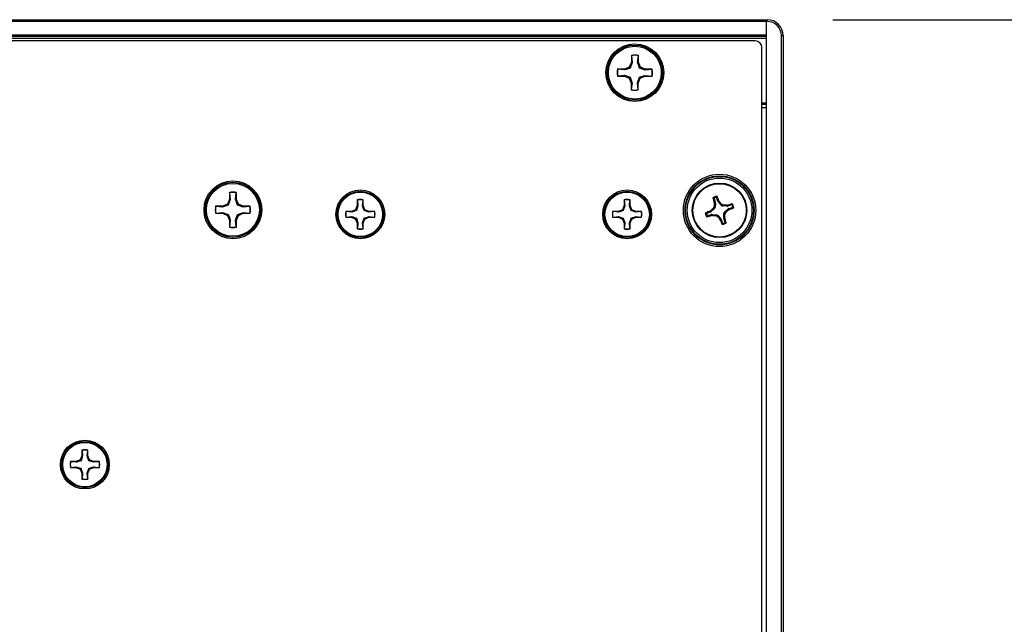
# Paper-space layout 'P3m-LR' of a CAD drawing. Header units: inches. Extents: x 0.3 to 33.8, y 0.2 to 21.7.
# Tile 19 of 59: x 13.511 to 14.092, y 9.486 to 9.843. Entities that reach past the tile are written whole.
import ezdxf

# ---------------------------------------------------------------- set-up
doc = ezdxf.new("R2010")
doc.units = ezdxf.units.IN
doc.header["$MEASUREMENT"] = 0
doc.layers.add('BORDERS', color=7, linetype='Continuous')
doc.styles.add('SLDTEXTSTYLE0', font='TXT', dxfattribs={"width": 0.75})
doc.dimstyles.new('SLDDIMSTYLE0', dxfattribs={"dimtxt": 0.137795, "dimasz": 0.14, "dimexe": 0, "dimexo": 0.0625, "dimgap": 0.034449, "dimtad": 1, "dimdec": 3, "dimlfac": 10, "dimrnd": 1e-09, "dimzin": 4, "dimdsep": 46, "dimtxsty": 'SLDTEXTSTYLE0', "dimblk1": 'CLOSED', "dimblk2": 'CLOSED', "dimsah": 1, "dimcen": 0.09, "dimadec": 0, "dimazin": 1, "dimtfac": 1, "dimtdec": 3, "dimtofl": 0, "dimtmove": 0, "dimatfit": 3, "dimldrblk": 'CLOSED', "dimfxl": 0, "dimfrac": 2, "dimtolj": 1, "dimtzin": 12, "dimarcsym": 0})

# ---------------------------------------------------------------- blocks, each defined once
blk = doc.blocks.new('_Closed')
at = {"color": 0, "linetype": 'ByBlock', "lineweight": -2}
for p, q in [((-1, 0.166667), (0, 0)), ((-1, 0.166667), (-1, -0.166667)), ((0, 0), (-1, -0.166667)), ((0, 0), (-1, 0))]:
    blk.add_line(p, q, dxfattribs=at)
blk = doc.blocks.new('_D_17')
at = {"layer": 'BORDERS'}
for p, q in [((13.99074, 9.84305), (14.67291, 9.84305)), ((14.63354, 9.84305), (14.63354, 9.31805)), ((13.99074, 9.31805), (14.67291, 9.31805)), ((14.63354, 9.31805), (14.63354, 8.41611)), ((14.20862, 9.00915), (14.20862, 9.05114)), ((14.20862, 9.05114), (14.42737, 9.05114)), ((14.42737, 9.05114), (14.42737, 9.00915)), ((14.20862, 8.55098), (14.20862, 8.509)), ((14.42737, 8.509), (14.42737, 8.55098)), ((14.20862, 8.509), (14.42737, 8.509))]:
    blk.add_line(p, q, dxfattribs=at)
at = {"layer": 'BORDERS', "xscale": 0.14, "yscale": 0.14}
for p, rotation in [((14.63354, 9.84305, 0.19404), 90.0000000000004), ((14.63354, 9.31805, 0.19404), 270.0000000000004)]:
    blk.add_blockref('_Closed', p, dxfattribs=dict(at, rotation=rotation))
at = {"layer": 'BORDERS', "char_height": 0.137795, "attachment_point": 1, "rotation": 90, "style": 'SLDTEXTSTYLE0'}
for s, insert in [('133.4', (14.24975, 8.55098)), ('5.250', (14.45591, 8.55098))]:
    blk.add_mtext(s, dxfattribs=dict(at, insert=insert))

psp = doc.layouts.new('P3m-LR')

# ---------------------------------------------------------------- linework, layer by layer
at = {"color": 7, "linetype": 'Continuous', "lineweight": 25}
for p, q in [((4.37137, 9.84305), (13.95137, 9.84305)), ((13.95137, 9.84305), (13.95137, 9.84205)), ((13.95137, 9.84305), (13.95199, 9.84305)), ((13.95137, 9.84205), (13.95137, 9.84305)), ((13.95199, 9.84205), (13.95199, 9.84305)), ((13.95137, 9.84205), (4.37137, 9.84205)), ((13.95137, 9.84205), (13.95137, 9.83405)), ((13.95137, 9.84205), (13.95137, 9.31905)), ((13.95199, 9.84205), (13.95137, 9.84205)), ((4.37137, 9.83405), (13.95137, 9.83405)), ((13.95137, 9.83305), (4.37137, 9.83305)), ((13.95137, 9.83205), (4.37137, 9.83205)), ((13.96037, 9.32742), (13.96037, 9.83367)), ((13.96037, 9.83367), (13.96137, 9.83367)), ((13.96137, 9.83367), (13.96137, 9.32742)), ((13.94494, 9.83055), (12.3528, 9.83055)), ((13.94887, 9.33448), (13.94887, 9.82661)), ((13.87188, 9.82201), (13.87184, 9.81795)), ((13.87196, 9.82186), (13.87188, 9.82201)), ((13.87196, 9.82186), (13.87232, 9.81785)), ((13.87552, 9.81782), (13.87596, 9.82183)), ((13.87596, 9.82183), (13.87604, 9.82197)), ((13.876, 9.81791), (13.87604, 9.82197)), ((13.86775, 9.81393), (13.8637, 9.81397)), ((13.86384, 9.81389), (13.8637, 9.81397)), ((13.86784, 9.81345), (13.86384, 9.81389)), ((13.87063, 9.81509), (13.86775, 9.81393)), ((13.86784, 9.81345), (13.86775, 9.81393)), ((13.87184, 9.81795), (13.87063, 9.81509)), ((13.87118, 9.81454), (13.87063, 9.81509)), ((13.87232, 9.81785), (13.87118, 9.81454)), ((13.87232, 9.81785), (13.87184, 9.81795)), ((13.87552, 9.81782), (13.876, 9.81791)), ((13.87717, 9.81504), (13.876, 9.81791)), ((13.87661, 9.81449), (13.87717, 9.81504)), ((13.87992, 9.81335), (13.87661, 9.81449)), ((13.88002, 9.81382), (13.87717, 9.81504)), ((13.87992, 9.81335), (13.88002, 9.81382)), ((13.88394, 9.81371), (13.87992, 9.81335)), ((13.88408, 9.81379), (13.88002, 9.81382)), ((13.88394, 9.81371), (13.88408, 9.81379)), ((13.8638, 9.80988), (13.86366, 9.80981)), ((13.86366, 9.80981), (13.86772, 9.80977)), ((13.8638, 9.80988), (13.86782, 9.81025)), ((13.86782, 9.81025), (13.86772, 9.80977)), ((13.86772, 9.80977), (13.87057, 9.80856)), ((13.86782, 9.81025), (13.87113, 9.80911)), ((13.87113, 9.80911), (13.87057, 9.80856)), ((13.87057, 9.80856), (13.87174, 9.80568)), ((13.87542, 9.80574), (13.87656, 9.80906)), ((13.8759, 9.80564), (13.87711, 9.8085)), ((13.87656, 9.80906), (13.87711, 9.8085)), ((13.87711, 9.8085), (13.87999, 9.80966)), ((13.8799, 9.81014), (13.87999, 9.80966)), ((13.8799, 9.81014), (13.8839, 9.80971)), ((13.87999, 9.80966), (13.88404, 9.80963)), ((13.8839, 9.80971), (13.88404, 9.80963)), ((13.87174, 9.80568), (13.8717, 9.80163)), ((13.87178, 9.80177), (13.8717, 9.80163)), ((13.87222, 9.80577), (13.87174, 9.80568)), ((13.87222, 9.80577), (13.87178, 9.80177)), ((13.87542, 9.80574), (13.8759, 9.80564)), ((13.87578, 9.80173), (13.87542, 9.80574)), ((13.87578, 9.80173), (13.87586, 9.80159)), ((13.87586, 9.80159), (13.8759, 9.80564)), ((13.94887, 9.79405), (13.95137, 9.79405)), ((13.95137, 9.79305), (13.94887, 9.79305)), ((13.95137, 9.79105), (13.94887, 9.79105)), ((13.63462, 9.74107), (13.63462, 9.73701)), ((13.6347, 9.74093), (13.63462, 9.74107)), ((13.6347, 9.74093), (13.6351, 9.73692)), ((13.6383, 9.73692), (13.6387, 9.74093)), ((13.6387, 9.74093), (13.63878, 9.74107)), ((13.63878, 9.73701), (13.63878, 9.74107)), ((13.92286, 9.73595), (13.92211, 9.73815)), ((13.63056, 9.73296), (13.62651, 9.73296)), ((13.62665, 9.73288), (13.62651, 9.73296)), ((13.63066, 9.73248), (13.62665, 9.73288)), ((13.63343, 9.73415), (13.63056, 9.73296)), ((13.63066, 9.73248), (13.63056, 9.73296)), ((13.63462, 9.73701), (13.63343, 9.73415)), ((13.63398, 9.73359), (13.63343, 9.73415)), ((13.6351, 9.73692), (13.63398, 9.73359)), ((13.6351, 9.73692), (13.63462, 9.73701)), ((13.6383, 9.73692), (13.63878, 9.73701)), ((13.63997, 9.73415), (13.63878, 9.73701)), ((13.63942, 9.73359), (13.63997, 9.73415)), ((13.64274, 9.73248), (13.63942, 9.73359)), ((13.64283, 9.73296), (13.63997, 9.73415)), ((13.64274, 9.73248), (13.64283, 9.73296)), ((13.64675, 9.73288), (13.64274, 9.73248)), ((13.64689, 9.73296), (13.64283, 9.73296)), ((13.64675, 9.73288), (13.64689, 9.73296)), ((13.71012, 9.73334), (13.70912, 9.73093)), ((13.71052, 9.73326), (13.70958, 9.73047)), ((13.71012, 9.73674), (13.71012, 9.73334)), ((13.71018, 9.73662), (13.71012, 9.73674)), ((13.71052, 9.73326), (13.71012, 9.73334)), ((13.71018, 9.73662), (13.71052, 9.73326)), ((13.71321, 9.73326), (13.71354, 9.73662)), ((13.71321, 9.73326), (13.71361, 9.73334)), ((13.71354, 9.73662), (13.71361, 9.73674)), ((13.71361, 9.73334), (13.71361, 9.73674)), ((13.71461, 9.73093), (13.71361, 9.73334)), ((13.8676, 9.73334), (13.8666, 9.73093)), ((13.868, 9.73326), (13.86706, 9.73047)), ((13.8676, 9.73674), (13.8676, 9.73334)), ((13.86766, 9.73662), (13.8676, 9.73674)), ((13.868, 9.73326), (13.8676, 9.73334)), ((13.86766, 9.73662), (13.868, 9.73326)), ((13.87069, 9.73326), (13.87102, 9.73662)), ((13.87069, 9.73326), (13.87109, 9.73334)), ((13.87102, 9.73662), (13.87109, 9.73674)), ((13.87109, 9.73334), (13.87109, 9.73674)), ((13.87209, 9.73093), (13.87109, 9.73334)), ((13.9206, 9.73763), (13.92135, 9.73543)), ((13.92066, 9.73278), (13.92129, 9.73248)), ((13.92075, 9.73535), (13.92135, 9.73543)), ((13.92082, 9.73475), (13.92075, 9.73535)), ((13.92143, 9.73483), (13.92082, 9.73475)), ((13.92143, 9.73483), (13.92129, 9.73248)), ((13.92286, 9.73595), (13.92338, 9.73626)), ((13.9237, 9.73574), (13.92317, 9.73543)), ((13.92473, 9.73366), (13.92317, 9.73543)), ((13.92338, 9.73626), (13.9237, 9.73574)), ((13.92473, 9.73366), (13.92503, 9.73428)), ((13.9261, 9.73375), (13.9258, 9.73313)), ((13.92815, 9.73298), (13.9258, 9.73313)), ((13.92807, 9.7336), (13.92868, 9.73366)), ((13.92815, 9.73298), (13.92807, 9.7336)), ((13.92868, 9.73366), (13.92876, 9.73307)), ((13.93095, 9.73382), (13.92876, 9.73307)), ((13.92927, 9.73156), (13.93147, 9.73231)), ((13.62665, 9.72887), (13.62651, 9.7288)), ((13.62651, 9.7288), (13.63056, 9.7288)), ((13.62665, 9.72887), (13.63066, 9.72928)), ((13.63066, 9.72928), (13.63056, 9.7288)), ((13.63056, 9.7288), (13.63343, 9.72761)), ((13.63066, 9.72928), (13.63398, 9.72816)), ((13.63398, 9.72816), (13.63343, 9.72761)), ((13.63343, 9.72761), (13.63462, 9.72474)), ((13.6383, 9.72484), (13.63942, 9.72816)), ((13.63878, 9.72474), (13.63997, 9.72761)), ((13.63942, 9.72816), (13.63997, 9.72761)), ((13.63997, 9.72761), (13.64283, 9.7288)), ((13.64274, 9.72928), (13.64283, 9.7288)), ((13.64274, 9.72928), (13.64675, 9.72887)), ((13.64283, 9.7288), (13.64689, 9.7288)), ((13.64675, 9.72887), (13.64689, 9.7288)), ((13.70671, 9.72993), (13.70331, 9.72993)), ((13.70342, 9.72987), (13.70331, 9.72993)), ((13.70342, 9.7265), (13.70331, 9.72644)), ((13.70331, 9.72644), (13.70671, 9.72644)), ((13.70679, 9.72953), (13.70342, 9.72987)), ((13.70342, 9.7265), (13.70679, 9.72684)), ((13.70912, 9.73093), (13.70671, 9.72993)), ((13.70679, 9.72953), (13.70671, 9.72993)), ((13.70679, 9.72684), (13.70671, 9.72644)), ((13.70671, 9.72644), (13.70912, 9.72544)), ((13.70679, 9.72684), (13.70958, 9.72591)), ((13.70958, 9.73047), (13.70912, 9.73093)), ((13.71414, 9.73047), (13.71461, 9.73093)), ((13.71693, 9.72953), (13.71414, 9.73047)), ((13.71701, 9.72993), (13.71461, 9.73093)), ((13.71461, 9.72544), (13.71701, 9.72644)), ((13.71693, 9.72953), (13.71701, 9.72993)), ((13.7203, 9.72987), (13.71693, 9.72953)), ((13.71693, 9.72684), (13.71701, 9.72644)), ((13.71693, 9.72684), (13.7203, 9.7265)), ((13.72042, 9.72993), (13.71701, 9.72993)), ((13.71701, 9.72644), (13.72042, 9.72644)), ((13.7203, 9.72987), (13.72042, 9.72993)), ((13.7203, 9.7265), (13.72042, 9.72644)), ((13.86419, 9.72993), (13.86079, 9.72993)), ((13.8609, 9.72987), (13.86079, 9.72993)), ((13.8609, 9.7265), (13.86079, 9.72644)), ((13.86079, 9.72644), (13.86419, 9.72644)), ((13.86427, 9.72953), (13.8609, 9.72987)), ((13.8609, 9.7265), (13.86427, 9.72684)), ((13.8666, 9.73093), (13.86419, 9.72993)), ((13.86427, 9.72953), (13.86419, 9.72993)), ((13.86427, 9.72684), (13.86419, 9.72644)), ((13.86419, 9.72644), (13.8666, 9.72544)), ((13.86427, 9.72684), (13.86706, 9.72591)), ((13.86706, 9.73047), (13.8666, 9.73093)), ((13.87162, 9.73047), (13.87209, 9.73093)), ((13.87441, 9.72953), (13.87162, 9.73047)), ((13.87449, 9.72993), (13.87209, 9.73093)), ((13.87209, 9.72544), (13.87449, 9.72644)), ((13.87441, 9.72953), (13.87449, 9.72993)), ((13.87778, 9.72987), (13.87441, 9.72953)), ((13.87441, 9.72684), (13.87449, 9.72644)), ((13.87441, 9.72684), (13.87778, 9.7265)), ((13.8779, 9.72993), (13.87449, 9.72993)), ((13.87449, 9.72644), (13.8779, 9.72644)), ((13.87778, 9.72987), (13.8779, 9.72993)), ((13.87778, 9.7265), (13.8779, 9.72644)), ((13.91847, 9.72954), (13.91627, 9.72879)), ((13.91679, 9.72728), (13.91898, 9.72803)), ((13.91816, 9.73006), (13.91868, 9.73038)), ((13.91847, 9.72954), (13.91816, 9.73006)), ((13.91868, 9.73038), (13.91899, 9.72985)), ((13.91906, 9.72743), (13.91898, 9.72803)), ((13.92076, 9.73141), (13.91899, 9.72985)), ((13.91967, 9.7275), (13.91906, 9.72743)), ((13.91959, 9.72811), (13.91967, 9.7275)), ((13.91959, 9.72811), (13.92194, 9.72796)), ((13.92076, 9.73141), (13.92014, 9.73171)), ((13.92164, 9.72734), (13.92194, 9.72796)), ((13.92301, 9.72744), (13.92271, 9.72682)), ((13.92301, 9.72744), (13.92457, 9.72567)), ((13.92631, 9.72626), (13.92645, 9.72862)), ((13.92631, 9.72626), (13.92692, 9.72635)), ((13.92708, 9.72831), (13.92645, 9.72862)), ((13.92692, 9.72635), (13.92699, 9.72574)), ((13.92698, 9.72969), (13.92875, 9.73125)), ((13.92698, 9.72969), (13.9276, 9.72938)), ((13.92906, 9.73071), (13.92875, 9.73125)), ((13.92958, 9.73103), (13.92906, 9.73071)), ((13.92927, 9.73156), (13.92958, 9.73103)), ((13.6351, 9.72484), (13.63462, 9.72474)), ((13.63462, 9.72474), (13.63462, 9.72069)), ((13.6347, 9.72083), (13.63462, 9.72069)), ((13.6351, 9.72484), (13.6347, 9.72083)), ((13.6383, 9.72484), (13.63878, 9.72474)), ((13.6387, 9.72083), (13.6383, 9.72484)), ((13.6387, 9.72083), (13.63878, 9.72069)), ((13.63878, 9.72069), (13.63878, 9.72474)), ((13.70958, 9.72591), (13.70912, 9.72544)), ((13.70912, 9.72544), (13.71012, 9.72303)), ((13.71052, 9.72311), (13.71012, 9.72303)), ((13.71012, 9.72303), (13.71012, 9.71963)), ((13.71052, 9.72311), (13.71018, 9.71975)), ((13.71321, 9.72311), (13.71414, 9.72591)), ((13.71321, 9.72311), (13.71361, 9.72303)), ((13.71354, 9.71975), (13.71321, 9.72311)), ((13.71361, 9.72303), (13.71461, 9.72544)), ((13.71361, 9.71963), (13.71361, 9.72303)), ((13.71414, 9.72591), (13.71461, 9.72544)), ((13.86706, 9.72591), (13.8666, 9.72544)), ((13.8666, 9.72544), (13.8676, 9.72303)), ((13.868, 9.72311), (13.8676, 9.72303)), ((13.8676, 9.72303), (13.8676, 9.71963)), ((13.868, 9.72311), (13.86766, 9.71975)), ((13.87069, 9.72311), (13.87162, 9.72591)), ((13.87069, 9.72311), (13.87109, 9.72303)), ((13.87102, 9.71975), (13.87069, 9.72311)), ((13.87109, 9.72303), (13.87209, 9.72544)), ((13.87109, 9.71963), (13.87109, 9.72303)), ((13.87162, 9.72591), (13.87209, 9.72544)), ((13.92404, 9.72536), (13.92457, 9.72567)), ((13.92436, 9.72484), (13.92404, 9.72536)), ((13.92488, 9.72514), (13.92436, 9.72484)), ((13.92488, 9.72514), (13.92563, 9.72295)), ((13.92699, 9.72574), (13.92639, 9.72566)), ((13.92714, 9.72347), (13.92639, 9.72566)), ((13.71018, 9.71975), (13.71012, 9.71963)), ((13.71354, 9.71975), (13.71361, 9.71963)), ((13.86766, 9.71975), (13.8676, 9.71963)), ((13.87102, 9.71975), (13.87109, 9.71963)), ((13.54762, 9.5891), (13.54762, 9.5857)), ((13.54768, 9.58899), (13.54762, 9.5891)), ((13.54768, 9.58899), (13.54802, 9.58562)), ((13.55071, 9.58562), (13.55104, 9.58899)), ((13.55104, 9.58899), (13.55111, 9.5891)), ((13.55111, 9.5857), (13.55111, 9.5891)), ((13.54421, 9.58229), (13.54081, 9.58229)), ((13.54092, 9.58223), (13.54081, 9.58229)), ((13.54429, 9.58189), (13.54092, 9.58223)), ((13.54662, 9.58329), (13.54421, 9.58229)), ((13.54429, 9.58189), (13.54421, 9.58229)), ((13.54762, 9.5857), (13.54662, 9.58329)), ((13.54708, 9.58283), (13.54662, 9.58329)), ((13.54802, 9.58562), (13.54708, 9.58283)), ((13.54802, 9.58562), (13.54762, 9.5857)), ((13.55071, 9.58562), (13.55111, 9.5857)), ((13.55211, 9.58329), (13.55111, 9.5857)), ((13.55164, 9.58283), (13.55211, 9.58329)), ((13.55443, 9.58189), (13.55164, 9.58283)), ((13.55451, 9.58229), (13.55211, 9.58329)), ((13.55443, 9.58189), (13.55451, 9.58229)), ((13.5578, 9.58223), (13.55443, 9.58189)), ((13.55792, 9.58229), (13.55451, 9.58229)), ((13.5578, 9.58223), (13.55792, 9.58229)), ((13.54092, 9.57887), (13.54081, 9.5788)), ((13.54081, 9.5788), (13.54421, 9.5788)), ((13.54092, 9.57887), (13.54429, 9.5792)), ((13.54429, 9.5792), (13.54421, 9.5788)), ((13.54421, 9.5788), (13.54662, 9.5778)), ((13.54429, 9.5792), (13.54708, 9.57827)), ((13.54708, 9.57827), (13.54662, 9.5778)), ((13.54662, 9.5778), (13.54762, 9.5754)), ((13.54802, 9.57548), (13.54762, 9.5754)), ((13.54762, 9.5754), (13.54762, 9.57199)), ((13.54802, 9.57548), (13.54768, 9.57211)), ((13.55071, 9.57548), (13.55164, 9.57827)), ((13.55071, 9.57548), (13.55111, 9.5754)), ((13.55104, 9.57211), (13.55071, 9.57548)), ((13.55111, 9.5754), (13.55211, 9.5778)), ((13.55111, 9.57199), (13.55111, 9.5754)), ((13.55164, 9.57827), (13.55211, 9.5778)), ((13.55211, 9.5778), (13.55451, 9.5788)), ((13.55443, 9.5792), (13.55451, 9.5788)), ((13.55443, 9.5792), (13.5578, 9.57887)), ((13.55451, 9.5788), (13.55792, 9.5788)), ((13.5578, 9.57887), (13.55792, 9.5788)), ((13.54768, 9.57211), (13.54762, 9.57199)), ((13.55104, 9.57211), (13.55111, 9.57199))]:
    psp.add_line(p, q, dxfattribs=at)
for centre, radius in [((13.87387, 9.8118), 0.01705), ((13.87387, 9.8118), 0.01631), ((13.87387, 9.8118), 0.0156), ((13.92387, 9.73055), 0.02135), ((13.92387, 9.73055), 0.02037), ((13.92387, 9.73055), 0.02003), ((13.92387, 9.73055), 0.01905), ((13.6367, 9.73088), 0.01705), ((13.6367, 9.73088), 0.01631), ((13.6367, 9.73088), 0.0156), ((13.92387, 9.73055), 0.0161), ((13.92387, 9.73055), 0.01575), ((13.71186, 9.72819), 0.0144), ((13.71186, 9.72819), 0.01366), ((13.71186, 9.72819), 0.0131), ((13.86934, 9.72819), 0.0144), ((13.86934, 9.72819), 0.01366), ((13.86934, 9.72819), 0.0131), ((13.54936, 9.58055), 0.0144), ((13.54936, 9.58055), 0.01366), ((13.54936, 9.58055), 0.0131)]:
    psp.add_circle(centre, radius, dxfattribs=at)
for centre, radius, start, end in [((13.95199, 9.83367), 0.00938, 0, 90), ((13.95199, 9.83367), 0.00838, 0, 90), ((13.87387, 9.8118), 0.0104, 77.95303, 101.02695), ((13.87387, 9.8118), 0.01025, 78.21384, 100.76614), ((13.87387, 9.8118), 0.0104, 167.95303, 191.02695), ((13.87387, 9.8118), 0.01025, 168.21384, 190.76614), ((13.87387, 9.8118), 0.01025, 348.21384, 10.76614), ((13.87387, 9.8118), 0.0104, 347.95303, 11.02695), ((13.87387, 9.8118), 0.01025, 258.21384, 280.76614), ((13.87387, 9.8118), 0.0104, 257.95303, 281.02695), ((13.6367, 9.73088), 0.0104, 78.46304, 101.53696), ((13.6367, 9.73088), 0.01025, 78.72385, 101.27615), ((14.07279, 9.78241), 0.15915, 196.24317, 197.19701), ((13.92387, 9.73055), 0.0085, 101.6349, 116.18585), ((13.92387, 9.73055), 0.00801, 104.74882, 113.07194), ((13.77444, 9.6802), 0.15915, 20.62375, 21.57758), ((13.6367, 9.73088), 0.0104, 168.46304, 191.53696), ((13.6367, 9.73088), 0.01025, 168.72385, 191.27615), ((13.6367, 9.73088), 0.01025, 348.72385, 11.27615), ((13.6367, 9.73088), 0.0104, 348.46304, 11.53696), ((13.71186, 9.72819), 0.00873, 78.46304, 101.53696), ((13.71186, 9.72819), 0.0086, 78.72385, 101.27615), ((13.86934, 9.72819), 0.00873, 78.46304, 101.53696), ((13.86934, 9.72819), 0.0086, 78.72385, 101.27615), ((14.10536, 9.71923), 0.18519, 175.19236, 175.8034), ((13.78745, 9.61032), 0.18519, 42.01735, 42.62839), ((13.91255, 9.54906), 0.18519, 85.19236, 85.8034), ((13.97573, 9.58163), 0.15915, 106.24317, 107.19701), ((13.87352, 9.87998), 0.15915, 290.62375, 291.57758), ((13.92387, 9.73055), 0.00801, 14.74882, 23.07194), ((13.92387, 9.73055), 0.0085, 11.6349, 26.18585), ((13.71186, 9.72819), 0.00873, 168.46304, 191.53696), ((13.71186, 9.72819), 0.0086, 168.72385, 191.27615), ((13.71186, 9.72819), 0.0086, 348.72385, 11.27615), ((13.71186, 9.72819), 0.00873, 348.46304, 11.53696), ((13.86934, 9.72819), 0.00873, 168.46304, 191.53696), ((13.86934, 9.72819), 0.0086, 168.72385, 191.27615), ((13.86934, 9.72819), 0.0086, 348.72385, 11.27615), ((13.86934, 9.72819), 0.00873, 348.46304, 11.53696), ((13.92387, 9.73055), 0.0085, 191.6349, 206.18585), ((13.97422, 9.58111), 0.15915, 110.62375, 111.57758), ((13.92387, 9.73055), 0.00801, 194.74882, 203.07194), ((13.87201, 9.87946), 0.15915, 286.24317, 287.19701), ((14.0441, 9.59412), 0.18519, 132.01735, 132.62839), ((13.93519, 9.91204), 0.18519, 265.19236, 265.8034), ((14.06029, 9.85078), 0.18519, 222.01735, 222.62839), ((13.74238, 9.74187), 0.18519, 355.19236, 355.8034), ((13.80364, 9.86697), 0.18519, 312.01735, 312.62839), ((13.6367, 9.73088), 0.0104, 258.46304, 281.53696), ((13.6367, 9.73088), 0.01025, 258.72385, 281.27615), ((14.0733, 9.7809), 0.15915, 200.62375, 201.57758), ((13.92387, 9.73055), 0.0085, 281.6349, 296.18585), ((13.92387, 9.73055), 0.00801, 284.74882, 293.07194), ((13.77495, 9.67869), 0.15915, 16.24317, 17.19701), ((13.71186, 9.72819), 0.00873, 258.46304, 281.53696), ((13.71186, 9.72819), 0.0086, 258.72385, 281.27615), ((13.86934, 9.72819), 0.00873, 258.46304, 281.53696), ((13.86934, 9.72819), 0.0086, 258.72385, 281.27615), ((13.54936, 9.58055), 0.00873, 78.46304, 101.53696), ((13.54936, 9.58055), 0.0086, 78.72385, 101.27615), ((13.54936, 9.58055), 0.00873, 168.46304, 191.53696), ((13.54936, 9.58055), 0.0086, 168.72385, 191.27615), ((13.54936, 9.58055), 0.0086, 348.72385, 11.27615), ((13.54936, 9.58055), 0.00873, 348.46304, 11.53696), ((13.54936, 9.58055), 0.00873, 258.46304, 281.53696), ((13.54936, 9.58055), 0.0086, 258.72385, 281.27615)]:
    psp.add_arc(centre, radius, start, end, dxfattribs=at)
for centre, major_axis, ratio, start_param, end_param in [((13.94493, 9.82661), (-0.00279, -0.00279), 0.998783, 2.356803, 3.926382), ((13.91972, 9.73258), (-0.00141, 0.00069), 0.993591, 2.751162, 3.532024), ((13.91986, 9.73493), (-0.00156, -0.00021), 0.994307, 2.946333, 3.336853), ((13.92435, 9.73646), (0.00136, 0.00079), 0.994307, 2.946333, 3.336853), ((13.9259, 9.7347), (0.00069, 0.00141), 0.993591, 2.751162, 3.532024), ((13.92825, 9.73456), (-0.00021, 0.00156), 0.994307, 2.946333, 3.336853), ((13.91795, 9.73103), (-0.00079, 0.00136), 0.994307, 2.946333, 3.336853), ((13.91949, 9.72654), (0.00021, -0.00156), 0.994307, 2.946333, 3.336853), ((13.92184, 9.72639), (-0.00069, -0.00141), 0.993591, 2.751162, 3.532024), ((13.92788, 9.72617), (0.00156, 0.00021), 0.994307, 2.946333, 3.336853), ((13.92802, 9.72851), (0.00141, -0.00069), 0.993591, 2.751162, 3.532024), ((13.92979, 9.73007), (0.00079, -0.00136), 0.994307, 2.946333, 3.336853), ((13.92339, 9.72463), (-0.00136, -0.00079), 0.994307, 2.946333, 3.336853)]:
    psp.add_ellipse(centre, major_axis=major_axis, ratio=ratio, start_param=start_param, end_param=end_param, dxfattribs=at)
for points, knots in [([(13.87118, 9.81454), (13.87035, 9.81426), (13.86917, 9.81386), (13.86815, 9.81355), (13.86784, 9.81345)], [0, 0, 0, 0, 0.705549, 1, 1, 1, 1]), ([(13.87661, 9.81449), (13.87633, 9.81532), (13.87593, 9.8165), (13.87562, 9.81752), (13.87552, 9.81782)], [0, 0, 0, 0, 0.705549, 1, 1, 1, 1]), ([(13.87113, 9.80911), (13.87141, 9.80828), (13.87181, 9.8071), (13.87212, 9.80607), (13.87222, 9.80577)], [0, 0, 0, 0, 0.705549, 1, 1, 1, 1]), ([(13.87656, 9.80906), (13.87739, 9.80934), (13.87857, 9.80974), (13.87959, 9.81005), (13.8799, 9.81014)], [0, 0, 0, 0, 0.7055493, 1, 1, 1, 1]), ([(13.91999, 9.73789), (13.91999, 9.73792), (13.91998, 9.73797), (13.92, 9.73805), (13.92005, 9.73813), (13.9201, 9.73816), (13.92012, 9.73817)], [0, 0, 0, 0, 0.2526917, 0.5055172, 0.7534417, 1, 1, 1, 1]), ([(13.9206, 9.73763), (13.9205, 9.73768), (13.9203, 9.73776), (13.92009, 9.73785), (13.91999, 9.73789)], [0, 0, 0, 0, 0.49465, 1, 1, 1, 1]), ([(13.92012, 9.73817), (13.92022, 9.73813), (13.92042, 9.73805), (13.92063, 9.73796), (13.92073, 9.73792)], [0, 0, 0, 0, 0.495845, 1, 1, 1, 1]), ([(13.92073, 9.73792), (13.92071, 9.73791), (13.92066, 9.73788), (13.92061, 9.73782), (13.92059, 9.73774), (13.92059, 9.73768), (13.9206, 9.73764), (13.9206, 9.73763)], [0, 0, 0, 0, 0.22555, 0.451153, 0.675582, 0.89964, 1, 1, 1, 1]), ([(13.92183, 9.7383), (13.92188, 9.7384), (13.92199, 9.73859), (13.9221, 9.73878), (13.92216, 9.73887)], [0, 0, 0, 0, 0.504152, 1, 1, 1, 1]), ([(13.92211, 9.73815), (13.9221, 9.73817), (13.92208, 9.73822), (13.92202, 9.73827), (13.92194, 9.7383), (13.92188, 9.73831), (13.92184, 9.7383), (13.92183, 9.7383)], [0, 0, 0, 0, 0.22555, 0.451153, 0.675581, 0.89964, 1, 1, 1, 1]), ([(13.92243, 9.73873), (13.92238, 9.73863), (13.92227, 9.73844), (13.92216, 9.73824), (13.92211, 9.73815)], [0, 0, 0, 0, 0.505353, 1, 1, 1, 1]), ([(13.92216, 9.73887), (13.92218, 9.73887), (13.92223, 9.73888), (13.92231, 9.73886), (13.92238, 9.73881), (13.92241, 9.73877), (13.92243, 9.73873), (13.92243, 9.73873)], [0, 0, 0, 0, 0.22437, 0.448414, 0.680903, 0.925575, 1, 1, 1, 1]), ([(13.63398, 9.73359), (13.63316, 9.73331), (13.63198, 9.7329), (13.63096, 9.73257), (13.63066, 9.73248)], [0, 0, 0, 0, 0.705549, 1, 1, 1, 1]), ([(13.63942, 9.73359), (13.63913, 9.73442), (13.63872, 9.7356), (13.6384, 9.73662), (13.6383, 9.73692)], [0, 0, 0, 0, 0.705549, 1, 1, 1, 1]), ([(13.71414, 9.73047), (13.7139, 9.73116), (13.71356, 9.73215), (13.71329, 9.73301), (13.71321, 9.73326)], [0, 0, 0, 0, 0.705549, 1, 1, 1, 1]), ([(13.87162, 9.73047), (13.87138, 9.73116), (13.87104, 9.73215), (13.87077, 9.73301), (13.87069, 9.73326)], [0, 0, 0, 0, 0.705549, 1, 1, 1, 1]), ([(13.92014, 9.73171), (13.92026, 9.73184), (13.92049, 9.7321), (13.92063, 9.73249), (13.92066, 9.73272), (13.92066, 9.73278)], [0, 0, 0, 0, 0.427159, 0.854349, 1, 1, 1, 1]), ([(13.92503, 9.73428), (13.92516, 9.73416), (13.92542, 9.73392), (13.92581, 9.73379), (13.92604, 9.73376), (13.9261, 9.73375)], [0, 0, 0, 0, 0.427159, 0.854349, 1, 1, 1, 1]), ([(13.93095, 9.73382), (13.931, 9.73392), (13.93109, 9.73412), (13.93117, 9.73432), (13.93121, 9.73443)], [0, 0, 0, 0, 0.494647, 1, 1, 1, 1]), ([(13.93124, 9.73369), (13.93123, 9.73371), (13.9312, 9.73376), (13.93114, 9.73381), (13.93107, 9.73383), (13.931, 9.73383), (13.93096, 9.73382), (13.93095, 9.73382)], [0, 0, 0, 0, 0.22555, 0.451153, 0.675582, 0.89964, 1, 1, 1, 1]), ([(13.93121, 9.73443), (13.93124, 9.73443), (13.93129, 9.73444), (13.93137, 9.73442), (13.93145, 9.73437), (13.93148, 9.73432), (13.93149, 9.7343)], [0, 0, 0, 0, 0.252692, 0.505517, 0.753442, 1, 1, 1, 1]), ([(13.93149, 9.7343), (13.93145, 9.7342), (13.93137, 9.734), (13.93129, 9.73379), (13.93124, 9.73369)], [0, 0, 0, 0, 0.495848, 1, 1, 1, 1]), ([(13.93147, 9.73231), (13.93149, 9.73232), (13.93154, 9.73234), (13.9316, 9.7324), (13.93163, 9.73247), (13.93163, 9.73254), (13.93162, 9.73258), (13.93162, 9.73259)], [0, 0, 0, 0, 0.22555, 0.451153, 0.675581, 0.89964, 1, 1, 1, 1]), ([(13.93205, 9.73199), (13.93195, 9.73204), (13.93176, 9.73215), (13.93157, 9.73226), (13.93147, 9.73231)], [0, 0, 0, 0, 0.505353, 1, 1, 1, 1]), ([(13.93162, 9.73259), (13.93172, 9.73253), (13.93191, 9.73243), (13.9321, 9.73232), (13.93219, 9.73226)], [0, 0, 0, 0, 0.5041524, 1, 1, 1, 1]), ([(13.93219, 9.73226), (13.93219, 9.73224), (13.9322, 9.73218), (13.93218, 9.73211), (13.93213, 9.73204), (13.93209, 9.732), (13.93206, 9.73199), (13.93205, 9.73199)], [0, 0, 0, 0, 0.2243701, 0.4484144, 0.6809027, 0.9255748, 1, 1, 1, 1]), ([(13.63398, 9.72816), (13.63427, 9.72733), (13.63468, 9.72616), (13.635, 9.72514), (13.6351, 9.72484)], [0, 0, 0, 0, 0.7055493, 1, 1, 1, 1]), ([(13.63942, 9.72816), (13.64024, 9.72845), (13.64142, 9.72886), (13.64244, 9.72918), (13.64274, 9.72928)], [0, 0, 0, 0, 0.705549, 1, 1, 1, 1]), ([(13.70958, 9.73047), (13.70889, 9.73022), (13.7079, 9.72988), (13.70704, 9.72961), (13.70679, 9.72953)], [0, 0, 0, 0, 0.705549, 1, 1, 1, 1]), ([(13.71414, 9.72591), (13.71484, 9.72615), (13.71582, 9.72649), (13.71668, 9.72676), (13.71693, 9.72684)], [0, 0, 0, 0, 0.7055493, 1, 1, 1, 1]), ([(13.86706, 9.73047), (13.86637, 9.73022), (13.86538, 9.72988), (13.86452, 9.72961), (13.86427, 9.72953)], [0, 0, 0, 0, 0.705549, 1, 1, 1, 1]), ([(13.87162, 9.72591), (13.87232, 9.72615), (13.87331, 9.72649), (13.87416, 9.72676), (13.87441, 9.72684)], [0, 0, 0, 0, 0.7055493, 1, 1, 1, 1]), ([(13.91555, 9.72883), (13.91555, 9.72886), (13.91554, 9.72891), (13.91556, 9.72899), (13.9156, 9.72905), (13.91565, 9.72909), (13.91568, 9.72911), (13.91569, 9.72911)], [0, 0, 0, 0, 0.22437, 0.448414, 0.680903, 0.925575, 1, 1, 1, 1]), ([(13.91612, 9.72851), (13.91602, 9.72856), (13.91583, 9.72867), (13.91564, 9.72878), (13.91555, 9.72883)], [0, 0, 0, 0, 0.504152, 1, 1, 1, 1]), ([(13.91569, 9.72911), (13.91579, 9.72905), (13.91598, 9.72895), (13.91617, 9.72884), (13.91627, 9.72879)], [0, 0, 0, 0, 0.505353, 1, 1, 1, 1]), ([(13.91627, 9.72879), (13.91625, 9.72878), (13.9162, 9.72876), (13.91614, 9.72869), (13.91611, 9.72862), (13.91611, 9.72856), (13.91612, 9.72852), (13.91612, 9.72851)], [0, 0, 0, 0, 0.22555, 0.451153, 0.675581, 0.89964, 1, 1, 1, 1]), ([(13.91625, 9.7268), (13.91629, 9.7269), (13.91637, 9.7271), (13.91645, 9.7273), (13.9165, 9.72741)], [0, 0, 0, 0, 0.495845, 1, 1, 1, 1]), ([(13.91653, 9.72667), (13.9165, 9.72666), (13.91645, 9.72666), (13.91636, 9.72668), (13.91629, 9.72673), (13.91626, 9.72677), (13.91625, 9.7268)], [0, 0, 0, 0, 0.252692, 0.505517, 0.753442, 1, 1, 1, 1]), ([(13.9165, 9.72741), (13.91651, 9.72738), (13.91653, 9.72734), (13.9166, 9.72729), (13.91667, 9.72726), (13.91674, 9.72726), (13.91678, 9.72727), (13.91679, 9.72728)], [0, 0, 0, 0, 0.22555, 0.451153, 0.675582, 0.89964, 1, 1, 1, 1]), ([(13.91679, 9.72728), (13.91674, 9.72718), (13.91665, 9.72697), (13.91657, 9.72677), (13.91653, 9.72667)], [0, 0, 0, 0, 0.49465, 1, 1, 1, 1]), ([(13.92271, 9.72682), (13.92258, 9.72694), (13.92232, 9.72717), (13.92193, 9.72731), (13.9217, 9.72734), (13.92164, 9.72734)], [0, 0, 0, 0, 0.427159, 0.854349, 1, 1, 1, 1]), ([(13.9276, 9.72938), (13.92748, 9.72926), (13.92725, 9.729), (13.92711, 9.7286), (13.92708, 9.72837), (13.92708, 9.72831)], [0, 0, 0, 0, 0.427159, 0.854349, 1, 1, 1, 1]), ([(13.70958, 9.72591), (13.70982, 9.72521), (13.71017, 9.72422), (13.71044, 9.72337), (13.71052, 9.72311)], [0, 0, 0, 0, 0.7055493, 1, 1, 1, 1]), ([(13.86706, 9.72591), (13.8673, 9.72521), (13.86765, 9.72422), (13.86792, 9.72337), (13.868, 9.72311)], [0, 0, 0, 0, 0.7055493, 1, 1, 1, 1]), ([(13.92531, 9.72237), (13.92536, 9.72247), (13.92547, 9.72266), (13.92558, 9.72285), (13.92563, 9.72295)], [0, 0, 0, 0, 0.505353, 1, 1, 1, 1]), ([(13.92558, 9.72223), (13.92556, 9.72222), (13.92551, 9.72222), (13.92543, 9.72224), (13.92536, 9.72228), (13.92533, 9.72233), (13.92531, 9.72236), (13.92531, 9.72237)], [0, 0, 0, 0, 0.22437, 0.448414, 0.680903, 0.925575, 1, 1, 1, 1]), ([(13.92591, 9.7228), (13.92586, 9.7227), (13.92575, 9.72251), (13.92564, 9.72232), (13.92558, 9.72223)], [0, 0, 0, 0, 0.504152, 1, 1, 1, 1]), ([(13.92563, 9.72295), (13.92564, 9.72292), (13.92566, 9.72288), (13.92572, 9.72282), (13.9258, 9.72279), (13.92586, 9.72279), (13.9259, 9.7228), (13.92591, 9.7228)], [0, 0, 0, 0, 0.2255496, 0.4511532, 0.6755812, 0.89964, 1, 1, 1, 1]), ([(13.92701, 9.72317), (13.92703, 9.72319), (13.92708, 9.72321), (13.92713, 9.72328), (13.92715, 9.72335), (13.92715, 9.72342), (13.92714, 9.72345), (13.92714, 9.72347)], [0, 0, 0, 0, 0.22555, 0.451153, 0.675582, 0.89964, 1, 1, 1, 1]), ([(13.92762, 9.72292), (13.92752, 9.72296), (13.92732, 9.72304), (13.92711, 9.72313), (13.92701, 9.72317)], [0, 0, 0, 0, 0.495848, 1, 1, 1, 1]), ([(13.92714, 9.72347), (13.92724, 9.72342), (13.92744, 9.72333), (13.92765, 9.72325), (13.92775, 9.7232)], [0, 0, 0, 0, 0.494647, 1, 1, 1, 1]), ([(13.92775, 9.7232), (13.92775, 9.72318), (13.92776, 9.72312), (13.92774, 9.72304), (13.92769, 9.72297), (13.92764, 9.72294), (13.92762, 9.72292)], [0, 0, 0, 0, 0.252692, 0.505517, 0.753442, 1, 1, 1, 1]), ([(13.54708, 9.58283), (13.54639, 9.58259), (13.5454, 9.58224), (13.54454, 9.58197), (13.54429, 9.58189)], [0, 0, 0, 0, 0.705549, 1, 1, 1, 1]), ([(13.55164, 9.58283), (13.5514, 9.58352), (13.55106, 9.58451), (13.55079, 9.58537), (13.55071, 9.58562)], [0, 0, 0, 0, 0.705549, 1, 1, 1, 1]), ([(13.54708, 9.57827), (13.54732, 9.57757), (13.54767, 9.57659), (13.54794, 9.57573), (13.54802, 9.57548)], [0, 0, 0, 0, 0.705549, 1, 1, 1, 1]), ([(13.55164, 9.57827), (13.55234, 9.57851), (13.55332, 9.57885), (13.55418, 9.57912), (13.55443, 9.5792)], [0, 0, 0, 0, 0.7055493, 1, 1, 1, 1])]:
    psp.add_open_spline(points, degree=3, knots=knots, dxfattribs=at)

# ---------------------------------------------------------------- dimensions: what is measured, and where the dimension line sits
at = {"layer": 'BORDERS'}
dim = psp.add_linear_dim(base=(14.63354, 9.31805), p1=(13.95137, 9.84305), p2=(13.95137, 9.31805), angle=90, dimstyle='SLDDIMSTYLE0', dxfattribs=at)
dim.commit()
dim.dimension.update_dxf_attribs({"geometry": '_D_17', "text_midpoint": (14.63354, 8.78007), "dimtype": 160})

doc.saveas('drawing.dxf')
